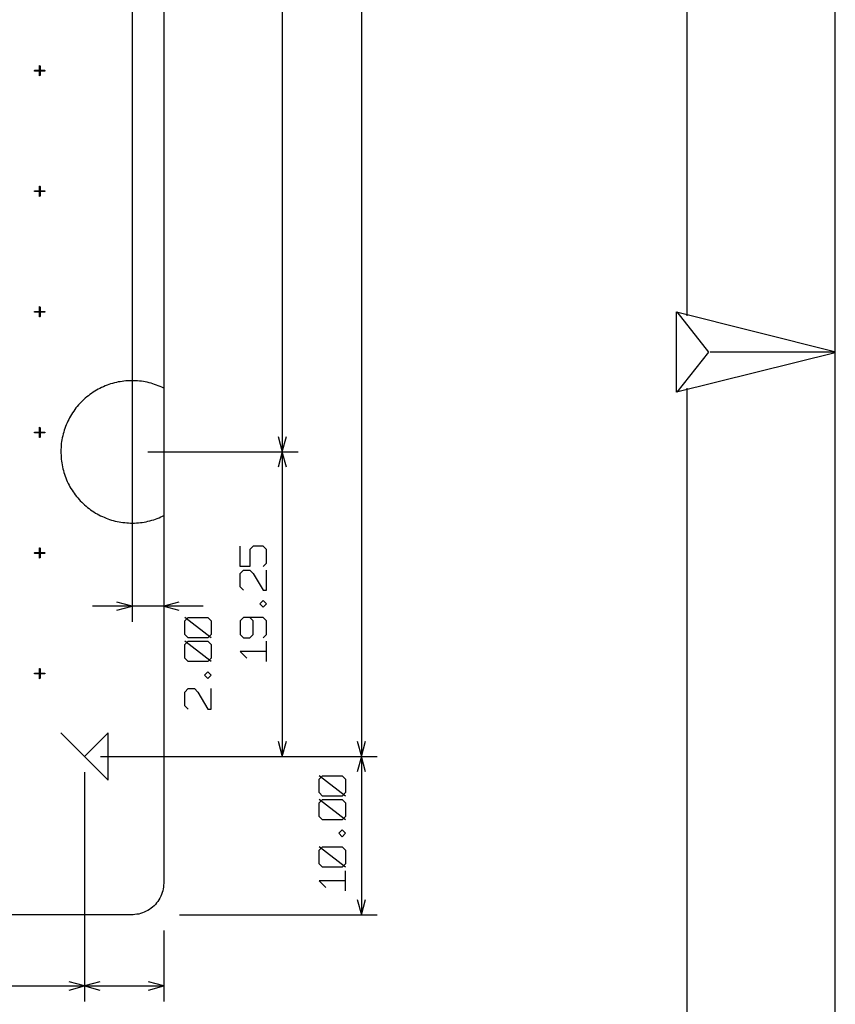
# Model space of a CAD drawing. Extents: x -658 to 530, y -320 to 521.
# Tile 26 of 28: x 384 to 530, y -16 to 160. Entities that reach past the tile are written whole.
import ezdxf

# ---------------------------------------------------------------- set-up
doc = ezdxf.new("R2010")
doc.units = 0
doc.layers.add('1', color=1, linetype='CONTINUOUS')

msp = doc.modelspace()

# ---------------------------------------------------------------- linework, layer by layer
at = {"layer": '1'}
for p, q in [((530.35, -319.52), (530.35, 520.75)), ((503.92, 107.07), (503.92, 492.25)), ((445.6, 381.95), (445.6, 28.3)), ((410.25, 336.05), (410.25, 52.35)), ((431.45, 327.47), (431.45, 82.75)), ((404.57, 324.65), (404.57, 52.35)), ((410.25, 189.55), (410.25, 94.15)), ((388, 151.8), (388.05, 151.83)), ((388, 151.75), (388, 151.8)), ((388, 150.08), (388, 151.75)), ((388.05, 151.83), (388.1, 151.8)), ((388.1, 151.8), (388.13, 151.75)), ((388.13, 151.75), (388.13, 150.08)), ((387.15, 150.95), (387.2, 150.98)), ((387.15, 150.9), (387.15, 150.95)), ((387.15, 150.85), (387.15, 150.9)), ((387.2, 150.85), (387.15, 150.85)), ((387.2, 150.98), (388.9, 150.98)), ((388.9, 150.85), (387.2, 150.85)), ((388, 150.03), (388, 150.08)), ((388.05, 150), (388, 150.03)), ((388.1, 150.03), (388.05, 150)), ((388.13, 150.08), (388.1, 150.03)), ((388.9, 150.98), (388.95, 150.95)), ((388.95, 150.85), (388.9, 150.85)), ((388.95, 150.95), (388.98, 150.9)), ((388.98, 150.9), (388.95, 150.85)), ((387.15, 129.4), (387.2, 129.43)), ((387.15, 129.35), (387.15, 129.4)), ((387.15, 129.3), (387.15, 129.35)), ((387.2, 129.28), (387.15, 129.3)), ((387.2, 129.43), (388.9, 129.43)), ((388.9, 129.28), (387.2, 129.28)), ((388, 130.25), (388.05, 130.28)), ((388, 130.2), (388, 130.25)), ((388, 128.5), (388, 130.2)), ((388.05, 130.28), (388.1, 130.25)), ((388.1, 130.25), (388.13, 130.2)), ((388.13, 130.2), (388.13, 128.5)), ((388.9, 129.43), (388.95, 129.4)), ((388.95, 129.3), (388.9, 129.28)), ((388.95, 129.4), (388.98, 129.35)), ((388.98, 129.35), (388.95, 129.3)), ((388, 128.45), (388, 128.5)), ((388.05, 128.43), (388, 128.45)), ((388.1, 128.45), (388.05, 128.43)), ((388.13, 128.5), (388.1, 128.45)), ((387.15, 107.85), (387.2, 107.88)), ((387.15, 107.8), (387.15, 107.85)), ((387.15, 107.75), (387.15, 107.8)), ((387.2, 107.73), (387.15, 107.75)), ((387.2, 107.88), (388.9, 107.88)), ((388.9, 107.73), (387.2, 107.73)), ((388, 108.7), (388.05, 108.73)), ((388, 108.65), (388, 108.7)), ((388, 106.95), (388, 108.65)), ((388.05, 108.73), (388.1, 108.7)), ((388.1, 108.7), (388.13, 108.65)), ((388.13, 108.65), (388.13, 106.95)), ((388.9, 107.88), (388.95, 107.85)), ((388.95, 107.75), (388.9, 107.73)), ((388.95, 107.85), (388.98, 107.8)), ((388.98, 107.8), (388.95, 107.75)), ((501.98, 93.43), (501.98, 107.8)), ((501.98, 107.8), (530.28, 100.73)), ((507.78, 100.6), (502.13, 107.8)), ((388, 106.9), (388, 106.95)), ((388.05, 106.88), (388, 106.9)), ((388.1, 106.9), (388.05, 106.88)), ((388.13, 106.95), (388.1, 106.9)), ((530.4, 100.48), (501.98, 93.43)), ((502.13, 93.43), (507.78, 100.6)), ((530.4, 100.58), (508, 100.6)), ((401.42, 95.1), (401.1, 95)), ((401.77, 95.17), (401.42, 95.1)), ((402.1, 95.25), (401.77, 95.17)), ((402.45, 95.3), (402.1, 95.25)), ((402.8, 95.35), (402.45, 95.3)), ((403.12, 95.4), (402.8, 95.35)), ((403.47, 95.45), (403.12, 95.4)), ((403.82, 95.47), (403.47, 95.45)), ((404.17, 95.47), (403.82, 95.47)), ((404.52, 95.47), (404.17, 95.47)), ((404.87, 95.47), (404.52, 95.47)), ((405.22, 95.47), (404.87, 95.47)), ((405.57, 95.45), (405.22, 95.47)), ((405.92, 95.42), (405.57, 95.45)), ((406.25, 95.37), (405.92, 95.42)), ((406.6, 95.32), (406.25, 95.37)), ((406.95, 95.27), (406.6, 95.32)), ((407.3, 95.2), (406.95, 95.27)), ((407.62, 95.12), (407.3, 95.2)), ((407.97, 95.02), (407.62, 95.12)), ((397.62, 93.42), (397.32, 93.22)), ((397.92, 93.6), (397.62, 93.42)), ((398.2, 93.77), (397.92, 93.6)), ((398.52, 93.95), (398.2, 93.77)), ((398.82, 94.1), (398.52, 93.95)), ((399.12, 94.27), (398.82, 94.1)), ((399.45, 94.4), (399.12, 94.27)), ((399.77, 94.55), (399.45, 94.4)), ((400.1, 94.67), (399.77, 94.55)), ((400.42, 94.8), (400.1, 94.67)), ((400.75, 94.9), (400.42, 94.8)), ((401.1, 95), (400.75, 94.9)), ((408.3, 94.92), (407.97, 95.02)), ((408.62, 94.82), (408.3, 94.92)), ((408.95, 94.7), (408.62, 94.82)), ((409.27, 94.57), (408.95, 94.7)), ((409.6, 94.45), (409.27, 94.57)), ((409.92, 94.3), (409.6, 94.45)), ((410.25, 94.15), (409.92, 94.3)), ((503.92, -294.63), (503.92, 94.15)), ((395.47, 91.65), (395.22, 91.4)), ((395.72, 91.9), (395.47, 91.65)), ((395.97, 92.12), (395.72, 91.9)), ((396.22, 92.37), (395.97, 92.12)), ((396.5, 92.6), (396.22, 92.37)), ((396.77, 92.8), (396.5, 92.6)), ((397.05, 93.02), (396.77, 92.8)), ((397.32, 93.22), (397.05, 93.02)), ((394.15, 90.05), (393.95, 89.75)), ((394.35, 90.32), (394.15, 90.05)), ((394.55, 90.6), (394.35, 90.32)), ((394.77, 90.87), (394.55, 90.6)), ((395, 91.15), (394.77, 90.87)), ((395.22, 91.4), (395, 91.15)), ((393.1, 88.25), (392.95, 87.92)), ((393.25, 88.55), (393.1, 88.25)), ((393.4, 88.85), (393.25, 88.55)), ((393.57, 89.15), (393.4, 88.85)), ((393.75, 89.45), (393.57, 89.15)), ((393.95, 89.75), (393.75, 89.45)), ((387.15, 86.28), (387.2, 86.3)), ((387.15, 86.23), (387.15, 86.28)), ((387.2, 86.3), (388.9, 86.3)), ((388, 87.13), (388.05, 87.15)), ((388, 87.08), (388, 87.13)), ((388, 85.38), (388, 87.08)), ((388.05, 87.15), (388.1, 87.13)), ((388.1, 87.13), (388.13, 87.08)), ((388.13, 87.08), (388.13, 85.38)), ((388.9, 86.3), (388.95, 86.28)), ((388.95, 86.28), (388.98, 86.23)), ((392.35, 86.3), (392.25, 85.95)), ((392.45, 86.62), (392.35, 86.3)), ((392.55, 86.95), (392.45, 86.62)), ((392.67, 87.27), (392.55, 86.95)), ((392.8, 87.6), (392.67, 87.27)), ((392.95, 87.92), (392.8, 87.6)), ((387.15, 86.18), (387.15, 86.23)), ((387.2, 86.18), (387.15, 86.18)), ((388.9, 86.18), (387.2, 86.18)), ((388, 85.33), (388, 85.38)), ((388.05, 85.33), (388, 85.33)), ((388.1, 85.33), (388.05, 85.33)), ((388.13, 85.38), (388.1, 85.33)), ((388.95, 86.18), (388.9, 86.18)), ((388.98, 86.23), (388.95, 86.18)), ((391.97, 84.6), (391.92, 84.25)), ((392.02, 84.92), (391.97, 84.6)), ((392.1, 85.27), (392.02, 84.92)), ((392.17, 85.62), (392.1, 85.27)), ((392.25, 85.95), (392.17, 85.62)), ((430.72, 85.5), (431.45, 82.75)), ((431.45, 82.75), (432.2, 85.5)), ((391.87, 83.55), (391.85, 83.2)), ((391.85, 83.2), (391.85, 82.85)), ((391.85, 82.85), (391.85, 82.5)), ((391.9, 83.9), (391.87, 83.55)), ((391.92, 84.25), (391.9, 83.9)), ((407.4, 82.75), (434.3, 82.75)), ((407.4, 82.75), (434.3, 82.75)), ((431.45, 82.75), (430.72, 80.02)), ((432.2, 80.02), (431.45, 82.75)), ((431.45, 82.75), (431.45, 28.3)), ((391.85, 82.5), (391.87, 82.15)), ((391.87, 82.15), (391.87, 81.8)), ((391.87, 81.8), (391.92, 81.47)), ((391.92, 81.47), (391.95, 81.12)), ((391.95, 81.12), (392, 80.77)), ((392, 80.77), (392.07, 80.42)), ((392.07, 80.42), (392.12, 80.1)), ((392.12, 80.1), (392.2, 79.75)), ((392.2, 79.75), (392.3, 79.42)), ((392.3, 79.42), (392.4, 79.07)), ((392.4, 79.07), (392.5, 78.75)), ((392.5, 78.75), (392.6, 78.42)), ((392.6, 78.42), (392.72, 78.1)), ((392.72, 78.1), (392.87, 77.77)), ((392.87, 77.77), (393, 77.45)), ((393, 77.45), (393.15, 77.12)), ((393.15, 77.12), (393.32, 76.82)), ((393.32, 76.82), (393.47, 76.52)), ((393.47, 76.52), (393.65, 76.22)), ((393.65, 76.22), (393.85, 75.92)), ((393.85, 75.92), (394.02, 75.62)), ((394.02, 75.62), (394.22, 75.35)), ((394.22, 75.35), (394.42, 75.07)), ((394.42, 75.07), (394.65, 74.8)), ((394.65, 74.8), (394.87, 74.52)), ((394.87, 74.52), (395.1, 74.25)), ((395.1, 74.25), (395.32, 74)), ((395.32, 74), (395.57, 73.75)), ((395.57, 73.75), (395.82, 73.5)), ((395.82, 73.5), (396.07, 73.27)), ((396.07, 73.27), (396.35, 73.05)), ((396.35, 73.05), (396.62, 72.82)), ((396.62, 72.82), (396.9, 72.6)), ((396.9, 72.6), (397.17, 72.4)), ((397.17, 72.4), (397.45, 72.2)), ((397.45, 72.2), (397.75, 72.02)), ((397.75, 72.02), (398.05, 71.82)), ((398.05, 71.82), (398.35, 71.65)), ((398.35, 71.65), (398.65, 71.5)), ((398.65, 71.5), (398.95, 71.32)), ((398.95, 71.32), (399.27, 71.17)), ((399.27, 71.17), (399.6, 71.05)), ((399.6, 71.05), (399.92, 70.9)), ((399.92, 70.9), (400.25, 70.77)), ((400.25, 70.77), (400.57, 70.67)), ((400.57, 70.67), (400.9, 70.57)), ((400.9, 70.57), (401.22, 70.47)), ((401.22, 70.47), (401.57, 70.37)), ((407.77, 70.42), (408.1, 70.52)), ((408.1, 70.52), (408.45, 70.62)), ((408.45, 70.62), (408.77, 70.72)), ((408.77, 70.72), (409.1, 70.85)), ((409.1, 70.85), (409.42, 70.97)), ((409.42, 70.97), (409.75, 71.12)), ((409.75, 71.12), (410.05, 71.27)), ((410.05, 71.27), (410.25, 71.35)), ((410.25, 71.35), (410.25, 5.65)), ((401.57, 70.37), (401.9, 70.3)), ((401.9, 70.3), (402.25, 70.25)), ((402.25, 70.25), (402.6, 70.17)), ((402.6, 70.17), (402.95, 70.12)), ((402.95, 70.12), (403.27, 70.1)), ((403.27, 70.1), (403.62, 70.05)), ((403.62, 70.05), (403.97, 70.05)), ((403.97, 70.05), (404.32, 70.02)), ((404.32, 70.02), (404.67, 70.02)), ((404.67, 70.02), (405.02, 70.02)), ((405.02, 70.02), (405.37, 70.05)), ((405.37, 70.05), (405.72, 70.07)), ((405.72, 70.07), (406.07, 70.1)), ((406.07, 70.1), (406.4, 70.15)), ((406.4, 70.15), (406.75, 70.2)), ((406.75, 70.2), (407.1, 70.27)), ((407.1, 70.27), (407.42, 70.35)), ((407.42, 70.35), (407.77, 70.42)), ((388, 65.58), (388.05, 65.6)), ((388, 65.53), (388, 65.58)), ((388, 63.83), (388, 65.53)), ((388.05, 65.6), (388.1, 65.58)), ((388.1, 65.58), (388.13, 65.53)), ((388.13, 65.53), (388.13, 63.83)), ((423.92, 62.25), (423.92, 65.87)), ((426.27, 65.87), (425.67, 65.27)), ((425.67, 65.27), (425.67, 62.25)), ((428.05, 65.87), (426.27, 65.87)), ((428.62, 65.27), (428.05, 65.87)), ((428.62, 62.85), (428.62, 65.27)), ((387.15, 64.73), (387.2, 64.75)), ((387.15, 64.68), (387.15, 64.73)), ((387.15, 64.63), (387.15, 64.68)), ((387.2, 64.6), (387.15, 64.63)), ((387.2, 64.75), (388.9, 64.75)), ((388.9, 64.6), (387.2, 64.6)), ((388, 63.78), (388, 63.83)), ((388.05, 63.75), (388, 63.78)), ((388.1, 63.78), (388.05, 63.75)), ((388.13, 63.83), (388.1, 63.78)), ((388.9, 64.75), (388.95, 64.73)), ((388.95, 64.63), (388.9, 64.6)), ((388.95, 64.73), (388.98, 64.68)), ((388.98, 64.68), (388.95, 64.63)), ((425.67, 62.25), (423.92, 62.25)), ((423.92, 61.02), (424.5, 61.62)), ((424.5, 61.62), (425.67, 61.62)), ((425.67, 61.62), (426.27, 61.02)), ((428.05, 62.25), (428.62, 62.85)), ((428.62, 58), (428.62, 61.62)), ((423.92, 58.6), (423.92, 61.02)), ((426.27, 61.02), (428.05, 58)), ((424.5, 58), (423.92, 58.6)), ((428.05, 58), (428.62, 58)), ((417.32, 55.17), (397.5, 55.17)), ((404.57, 55.17), (401.85, 55.9)), ((401.85, 54.45), (404.57, 55.17)), ((412.97, 55.9), (410.25, 55.17)), ((410.25, 55.17), (412.97, 54.45)), ((427.45, 55.57), (428.05, 56.17)), ((428.05, 54.97), (427.45, 55.57)), ((428.05, 56.17), (428.62, 55.57)), ((428.62, 55.57), (428.05, 54.97)), ((414, 52.55), (414.6, 53.15)), ((418.72, 49.5), (414, 53.15)), ((414.6, 53.15), (418.15, 53.15)), ((418.15, 53.15), (418.72, 52.55)), ((424.5, 53.15), (423.92, 52.55)), ((428.05, 53.15), (424.5, 53.15)), ((426.27, 52.55), (425.67, 53.15)), ((428.62, 52.55), (428.05, 53.15)), ((414, 50.12), (414, 52.55)), ((418.72, 52.55), (418.72, 50.12)), ((423.92, 52.55), (423.92, 50.12)), ((426.27, 50.12), (426.27, 52.55)), ((428.62, 50.12), (428.62, 52.55)), ((414.6, 49.5), (414, 50.12)), ((418.15, 49.5), (414.6, 49.5)), ((418.72, 50.12), (418.15, 49.5)), ((423.92, 50.12), (424.5, 49.5)), ((424.5, 49.5), (425.67, 49.5)), ((425.67, 49.5), (426.27, 50.12)), ((428.05, 49.5), (428.62, 50.12)), ((414, 48.3), (414.6, 48.9)), ((418.72, 45.27), (414, 48.9)), ((414, 45.87), (414, 48.3)), ((414.6, 48.9), (418.15, 48.9)), ((418.15, 48.9), (418.72, 48.3)), ((418.72, 48.3), (418.72, 45.87)), ((428.62, 45.27), (428.62, 48.9)), ((414.6, 45.27), (414, 45.87)), ((418.72, 45.87), (418.15, 45.27)), ((428.62, 47.07), (423.92, 47.07)), ((423.92, 47.07), (425.1, 45.87)), ((388, 43.98), (388, 44.03)), ((388, 44.03), (388.05, 44.03)), ((388.05, 44.03), (388.1, 44.03)), ((388.1, 44.03), (388.13, 43.98)), ((418.15, 45.27), (414.6, 45.27)), ((387.15, 43.18), (387.2, 43.2)), ((387.15, 43.13), (387.15, 43.18)), ((387.15, 43.08), (387.15, 43.13)), ((387.2, 43.05), (387.15, 43.08)), ((387.2, 43.2), (388.9, 43.2)), ((388.9, 43.05), (387.2, 43.05)), ((388, 42.28), (388, 43.98)), ((388, 42.23), (388, 42.28)), ((388.13, 42.28), (388.1, 42.23)), ((388.13, 43.98), (388.13, 42.28)), ((388.9, 43.2), (388.95, 43.18)), ((388.95, 43.08), (388.9, 43.05)), ((388.95, 43.18), (388.98, 43.13)), ((388.98, 43.13), (388.95, 43.08)), ((417.55, 42.85), (418.15, 43.45)), ((418.15, 42.22), (417.55, 42.85)), ((418.15, 43.45), (418.72, 42.85)), ((418.72, 42.85), (418.15, 42.22)), ((388.05, 42.2), (388, 42.23)), ((388.1, 42.23), (388.05, 42.2)), ((414, 39.8), (414.6, 40.42)), ((414, 37.37), (414, 39.8)), ((414.6, 40.42), (415.77, 40.42)), ((415.77, 40.42), (416.37, 39.8)), ((416.37, 39.8), (418.15, 36.77)), ((418.72, 36.77), (418.72, 40.42)), ((414.6, 36.77), (414, 37.37)), ((418.15, 36.77), (418.72, 36.77)), ((391.85, 32.53), (400.33, 24.05)), ((400.33, 32.53), (396.1, 28.3)), ((400.33, 24.05), (400.33, 32.53)), ((430.72, 31.02), (431.45, 28.3)), ((431.45, 28.3), (432.2, 31.02)), ((444.87, 31.02), (445.6, 28.3)), ((445.6, 28.3), (446.32, 31.02)), ((398.92, 28.3), (448.42, 28.3)), ((398.92, 28.3), (448.42, 28.3)), ((398.92, 28.3), (434.3, 28.3)), ((445.6, 28.3), (444.87, 25.55)), ((446.32, 25.55), (445.6, 28.3)), ((445.6, 28.3), (445.6, 0)), ((396.1, 25.47), (396.1, -15.55)), ((396.1, 25.47), (396.1, -15.55)), ((438.05, 24.25), (438.65, 24.85)), ((442.77, 21.22), (438.05, 24.85)), ((438.65, 24.85), (442.17, 24.85)), ((442.17, 24.85), (442.77, 24.25)), ((438.05, 21.82), (438.05, 24.25)), ((442.77, 24.25), (442.77, 21.82)), ((438.65, 21.22), (438.05, 21.82)), ((442.17, 21.22), (438.65, 21.22)), ((442.77, 21.82), (442.17, 21.22)), ((438.05, 20), (438.65, 20.62)), ((442.77, 16.97), (438.05, 20.62)), ((438.05, 17.57), (438.05, 20)), ((438.65, 20.62), (442.17, 20.62)), ((442.17, 20.62), (442.77, 20)), ((442.77, 20), (442.77, 17.57)), ((438.65, 16.97), (438.05, 17.57)), ((442.17, 16.97), (438.65, 16.97)), ((442.77, 17.57), (442.17, 16.97)), ((441.6, 14.55), (442.17, 15.15)), ((442.17, 13.95), (441.6, 14.55)), ((442.17, 15.15), (442.77, 14.55)), ((442.77, 14.55), (442.17, 13.95)), ((438.05, 11.52), (438.65, 12.12)), ((442.77, 8.5), (438.05, 12.12)), ((438.05, 9.1), (438.05, 11.52)), ((438.65, 12.12), (442.17, 12.12)), ((442.17, 12.12), (442.77, 11.52)), ((442.77, 11.52), (442.77, 9.1)), ((438.65, 8.5), (438.05, 9.1)), ((442.77, 9.1), (442.17, 8.5)), ((442.17, 8.5), (438.65, 8.5)), ((442.77, 4.25), (442.77, 7.87)), ((410.22, 5.3), (410.2, 4.95)), ((410.25, 5.65), (410.22, 5.3)), ((442.77, 6.07), (438.05, 6.07)), ((438.05, 6.07), (439.25, 4.85)), ((409.85, 3.6), (409.72, 3.3)), ((409.97, 3.95), (409.85, 3.6)), ((410.07, 4.27), (409.97, 3.95)), ((410.15, 4.62), (410.07, 4.27)), ((410.2, 4.95), (410.15, 4.62)), ((408.75, 1.85), (408.52, 1.6)), ((408.97, 2.1), (408.75, 1.85)), ((409.2, 2.37), (408.97, 2.1)), ((409.4, 2.67), (409.2, 2.37)), ((409.57, 2.97), (409.4, 2.67)), ((409.72, 3.3), (409.57, 2.97)), ((444.87, 2.72), (445.6, 0)), ((445.6, 0), (446.32, 2.72)), ((404.57, 0), (5.65, 0)), ((404.75, 0), (404.57, 0)), ((405.1, 0.02), (404.75, 0)), ((405.45, 0.07), (405.1, 0.02)), ((405.77, 0.12), (405.45, 0.07)), ((406.12, 0.22), (405.77, 0.12)), ((406.45, 0.32), (406.12, 0.22)), ((406.77, 0.45), (406.45, 0.32)), ((407.1, 0.6), (406.77, 0.45)), ((407.4, 0.75), (407.1, 0.6)), ((407.7, 0.95), (407.4, 0.75)), ((407.97, 1.15), (407.7, 0.95)), ((408.25, 1.35), (407.97, 1.15)), ((408.52, 1.6), (408.25, 1.35)), ((413.07, 0), (448.42, 0)), ((410.25, -2.83), (410.25, -15.55)), ((396.1, -12.73), (393.35, -12)), ((398.82, -12), (396.1, -12.73)), ((410.25, -12.73), (407.5, -12)), ((14.15, -12.73), (396.1, -12.73)), ((393.35, -13.48), (396.1, -12.73)), ((396.1, -12.73), (398.82, -13.48)), ((396.1, -12.73), (410.25, -12.73)), ((407.5, -13.48), (410.25, -12.73))]:
    msp.add_line(p, q, dxfattribs=at)

doc.saveas('drawing.dxf')
